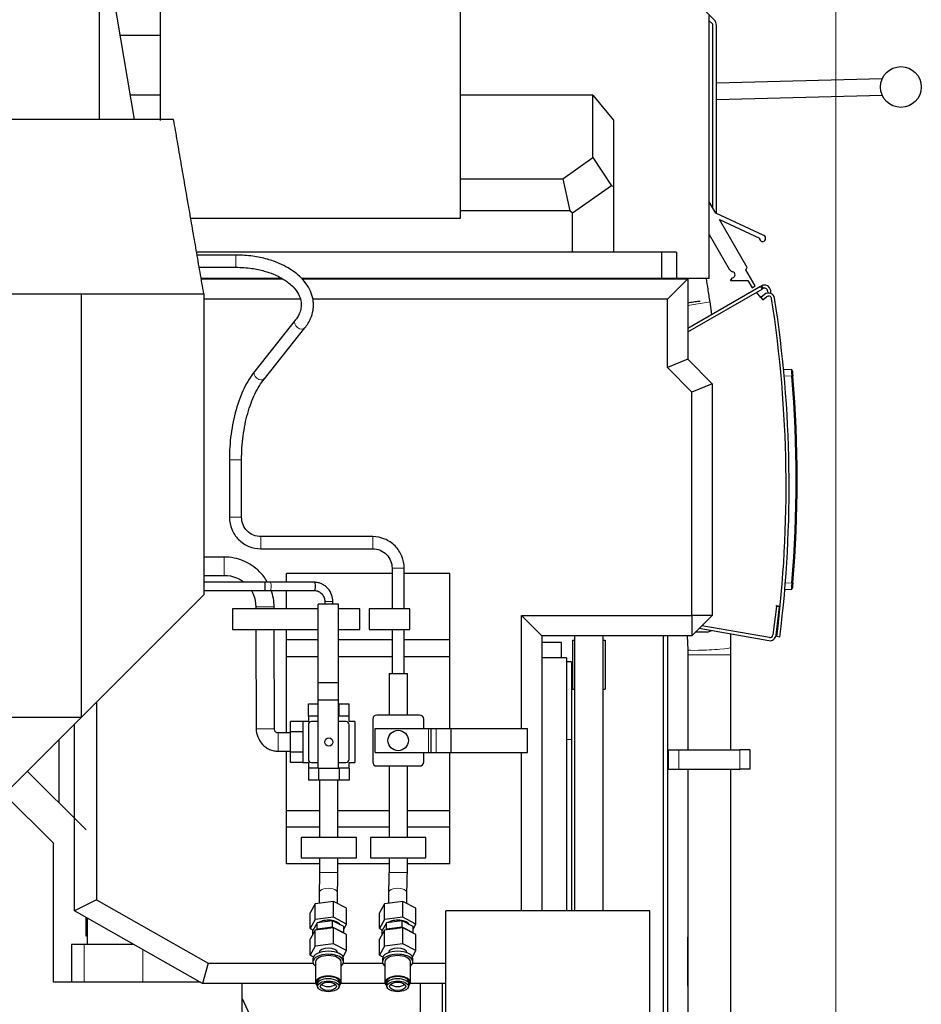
# Model space of a CAD drawing. Header units: inches. Extents: x 0 to 20790, y -12 to 14700.
# Tile 112 of 142: x 10673 to 11556, y 10813 to 11779. Entities that reach past the tile are written whole.
import ezdxf

# ---------------------------------------------------------------- set-up
doc = ezdxf.new("R2010")
doc.units = ezdxf.units.IN
doc.layers.add('1', color=7, linetype='Continuous', true_color=0xffffff)
doc.layers.add('254', color=7, linetype='Continuous', true_color=0xffffff)
doc.styles.add('latin_extended', font='simplex.shx')
doc.dimstyles.get("Standard").update_dxf_attribs({"dimtxt": 0.18, "dimasz": 0.18, "dimexe": 0.18, "dimexo": 0.0625, "dimgap": 0.09, "dimtad": 0, "dimtih": 1, "dimtoh": 1, "dimdec": 4, "dimzin": 0, "dimdsep": 46, "dimtxsty": 'Standard', "dimcen": 0.09, "dimadec": 0, "dimazin": 0, "dimtfac": 1, "dimtdec": 4, "dimtofl": 0, "dimtmove": 0, "dimatfit": 3, "dimfxl": 1, "dimtolj": 1, "dimtzin": 0, "dimarcsym": 0})

# ---------------------------------------------------------------- blocks, each defined once
blk = doc.blocks.new('_U2')
at = {"layer": '254', "color": 3, "linetype": 'Continuous', "lineweight": 13, "transparency": 16777216}
for p, q in [((9083.54, 11180.56), (9083.54, 13088.87)), ((11472.59, 10326.95), (11472.59, 13088.87)), ((9206.04, 13053.87), (11350.09, 13053.87))]:
    blk.add_line(p, q, dxfattribs=at)
at = {"layer": '254', "color": 3, "transparency": 16777216}
for points in [[(9206.04, 13074.29), (9206.04, 13033.46), (9083.54, 13053.87)], [(11350.09, 13033.46), (11350.09, 13074.29), (11472.59, 13053.87)]]:
    blk.add_solid(points, dxfattribs=at)
at = {"layer": 'Defpoints', "color": 0, "transparency": 16777216}
for p in [(11472.59, 13053.87), (9083.54, 11145.56), (11472.59, 10291.95)]:
    blk.add_point(p, dxfattribs=at)
at = {"layer": '254', "color": 2, "lineweight": 13, "transparency": 16777216, "insert": (10065.15, 13237.62), "char_height": 122.5, "attachment_point": 1, "style": 'latin_extended'}
blk.add_mtext('\\A1;2389', dxfattribs=at)
blk = doc.blocks.new('_U4')
at = {"layer": '254', "color": 3, "linetype": 'Continuous', "lineweight": 13, "transparency": 16777216}
for p, q in [((10925.54, 12657.56), (8698.54, 12657.56)), ((8733.54, 9160.06), (8733.54, 12535.06)), ((10688.54, 9037.56), (8698.54, 9037.56))]:
    blk.add_line(p, q, dxfattribs=at)
at = {"layer": '254', "color": 3, "transparency": 16777216}
for points in [[(8753.96, 12535.06), (8713.12, 12535.06), (8733.54, 12657.56)], [(8713.12, 9160.06), (8753.96, 9160.06), (8733.54, 9037.56)]]:
    blk.add_solid(points, dxfattribs=at)
at = {"layer": 'Defpoints', "color": 0, "transparency": 16777216}
for p in [(8733.54, 12657.56), (10960.54, 12657.56), (10723.54, 9037.56)]:
    blk.add_point(p, dxfattribs=at)
at = {"layer": '254', "color": 2, "lineweight": 13, "transparency": 16777216, "insert": (8549.79, 10631.73), "char_height": 122.5, "attachment_point": 1, "rotation": 90, "style": 'latin_extended'}
blk.add_mtext('\\A1;3620', dxfattribs=at)

msp = doc.modelspace()

# ---------------------------------------------------------------- linework, layer by layer
at = {"layer": '1', "color": 2, "linetype": 'Continuous', "lineweight": 25}
for p, q in [((10810.539, 11680.162), (10810.539, 12442.914)), ((11104.539, 11584.561), (11104.539, 12442.914)), ((10750.454, 12132.085), (10750.454, 11681.07)), ((10785.035, 11681.064), (10750.535, 11886.061)), ((11353.196, 11779.091), (11325.183, 11807.105)), ((11348.539, 11525.143), (11348.539, 11783.143)), ((11348.539, 11778.091), (11351.539, 11775.091)), ((11351.539, 11775.091), (11351.539, 11595.146)), ((11355.539, 11588.906), (11355.539, 11773.434)), ((10771.068, 11764.061), (10810.539, 11764.061)), ((11517.923, 11720.925), (11355.539, 11716.956)), ((10810.546, 11705.062), (10780.997, 11705.062)), ((11234.49, 11705.062), (11104.534, 11705.062)), ((11234.49, 11705.062), (11254.49, 11680.557)), ((11234.49, 11644), (11234.49, 11705.062)), ((11355.542, 11700.951), (11518.046, 11704.923)), ((11254.49, 11680.557), (11254.49, 11615.377)), ((11204.997, 11623.12), (11234.49, 11644)), ((11234.49, 11644), (11252.744, 11616.28)), ((11104.533, 11623.12), (11204.997, 11623.12)), ((11204.997, 11623.12), (11211.759, 11591.563)), ((11252.744, 11616.28), (11214.49, 11589.197)), ((11254.49, 11615.377), (11252.744, 11616.28)), ((11254.49, 11615.377), (11254.49, 11551.143)), ((11354.99, 11589.159), (11348.539, 11600.346)), ((11211.759, 11591.563), (11104.538, 11591.563)), ((11214.49, 11589.197), (11211.759, 11591.563)), ((10840.141, 11584.561), (11104.539, 11584.561)), ((11214.49, 11551.143), (11214.49, 11589.197)), ((11401.955, 11567.296), (11354.99, 11589.159)), ((11358.468, 11583.128), (11397.702, 11564.863)), ((11385.622, 11536.033), (11358.468, 11583.128)), ((11348.539, 11568.315), (11368.129, 11534.341)), ((11301.539, 11551.143), (10845.932, 11551.143)), ((11316.383, 11551.143), (11301.539, 11551.143)), ((11301.539, 11551.143), (11301.539, 11525.143)), ((11316.383, 11551.143), (11316.383, 11525.143)), ((10884.453, 11548.242), (10846.429, 11548.242)), ((10848.507, 11536.242), (10884.453, 11536.242)), ((11370.748, 11532.141), (11371.7, 11531.794)), ((11384.313, 11533.769), (11385.622, 11536.033)), ((11393.453, 11517.918), (11384.313, 11533.769)), ((10929.841, 11525.143), (10850.436, 11525.143)), ((10850.443, 11525.062), (10929.977, 11525.062)), ((11301.539, 11525.143), (10948.865, 11525.143)), ((10948.943, 11525.062), (11327.377, 11525.062)), ((11294.539, 11525.062), (11294.539, 11525.142)), ((11316.383, 11525.143), (11301.539, 11525.143)), ((11327.377, 11525.062), (11307.377, 11505.062)), ((11309.539, 11525.059), (11309.539, 11525.141)), ((11314.539, 11525.143), (11314.539, 11525.063)), ((11348.539, 11525.143), (11316.383, 11525.143)), ((11327.377, 11525.062), (11327.377, 11446.062)), ((11370.677, 11525.433), (11369.481, 11524.051)), ((11369.86, 11523.224), (11386.335, 11523.256)), ((11371.807, 11526.01), (11371.056, 11525.704)), ((11386.335, 11523.256), (11390.421, 11516.169)), ((11398.84, 11517.524), (11327.378, 11476.265)), ((11327.378, 11472.801), (11400.34, 11514.926)), ((11390.421, 11516.169), (11393.453, 11517.918)), ((11398.84, 11517.524), (11399.706, 11518.024)), ((11399.706, 11518.024), (11401.206, 11515.426)), ((11401.206, 11515.426), (11400.34, 11514.926)), ((11405.69, 11513.141), (11405.917, 11510.976)), ((11408.981, 11510.527), (11408.673, 11513.455)), ((10674.028, 11510.061), (10733.039, 11510.061)), ((10733.039, 11095.061), (10733.039, 11510.061)), ((10733.039, 11510.061), (10853.039, 11510.061)), ((10853.039, 11510.061), (10853.039, 11215.061)), ((10947.595, 11505.062), (10853.044, 11505.062)), ((11307.377, 11505.062), (10959.899, 11505.062)), ((11307.377, 11437.778), (11307.377, 11505.062)), ((11399.183, 11506.569), (11394.79, 11511.721)), ((11402.716, 11509.582), (11399.183, 11506.569)), ((11399.183, 11506.569), (11401.129, 11504.286)), ((11401.129, 11504.286), (11404.663, 11507.299)), ((11351.074, 11489.945), (11349.215, 11502.207)), ((10942.659, 11484.247), (10902.974, 11434.444)), ((10912.358, 11426.965), (10952.044, 11476.769)), ((11327.377, 11446.062), (11307.377, 11437.778)), ((11327.377, 11446.062), (11351.377, 11422.062)), ((11331.377, 11413.778), (11307.377, 11437.778)), ((11421.285, 11436.212), (11428.902, 11435.813)), ((11351.377, 11422.062), (11331.377, 11413.778)), ((11351.377, 11422.062), (11351.377, 11194.793)), ((11331.377, 11194.793), (11331.377, 11413.778)), ((10878.045, 11347.237), (10878.045, 11291.061)), ((10890.045, 11291.061), (10890.045, 11347.237)), ((11018.545, 11272.061), (10909.045, 11272.061)), ((10872.989, 11252.061), (10853.036, 11252.061)), ((10909.045, 11260.061), (11018.545, 11260.061)), ((10853.036, 11234.061), (10872.989, 11234.061)), ((11037.545, 11235.786), (10934.045, 11235.786)), ((10934.045, 11227.262), (10934.045, 11235.786)), ((11037.545, 11241.061), (11037.545, 11201.061)), ((11049.545, 11201.061), (11049.545, 11241.061)), ((11094.045, 11235.786), (11049.545, 11235.786)), ((11094.045, 11170.786), (11094.045, 11235.786)), ((10913.134, 11227.262), (10853.037, 11227.262)), ((10913.134, 11219.262), (10913.134, 11227.262)), ((10961.3, 11227.262), (10917.834, 11227.262)), ((10733.039, 11095.061), (10853.039, 11215.061)), ((10853.037, 11219.262), (10913.134, 11219.262)), ((10917.803, 11219.263), (10917.834, 11219.262)), ((10917.834, 11219.262), (10961.3, 11219.262)), ((10934.045, 11201.061), (10934.045, 11219.262)), ((11428.902, 11220.211), (11422.484, 11219.875)), ((10921.994, 11201.061), (10921.989, 11203.081)), ((10965.034, 11128.595), (10965.034, 11205.7)), ((10985.034, 11205.7), (10965.034, 11205.7)), ((10985.034, 11128.595), (10985.034, 11205.7)), ((11414.357, 11203.406), (11410.944, 11175.614)), ((11414.357, 11203.406), (11414.395, 11203.716)), ((11414.395, 11203.716), (11414.478, 11204.398)), ((11414.478, 11204.398), (11418.015, 11203.964)), ((11417.456, 11204.033), (11417.334, 11203.04)), ((10965.033, 11201.061), (10881.039, 11201.061)), ((10881.039, 11201.061), (10881.039, 11181.061)), ((10903.989, 11203.041), (10903.994, 11201.06)), ((11006.039, 11201.061), (10985.033, 11201.061)), ((11006.039, 11181.061), (11006.039, 11201.061)), ((11055.045, 11201.061), (11015.045, 11201.061)), ((11015.045, 11201.061), (11015.045, 11181.061)), ((11055.045, 11181.061), (11055.045, 11201.061)), ((11164.388, 11194.793), (11331.377, 11194.793)), ((11164.388, 11194.793), (11184.388, 11174.793)), ((11164.388, 11083.968), (11164.388, 11194.793)), ((11351.377, 11194.793), (11331.377, 11174.793)), ((11331.377, 11194.793), (11331.377, 11174.793)), ((11351.377, 11194.793), (11331.377, 11194.793)), ((11413.922, 11175.249), (11417.334, 11203.04)), ((11407.446, 11173.025), (11341.278, 11184.693)), ((10881.039, 11181.061), (10965.033, 11181.061)), ((10904.039, 11181.06), (10904.258, 11083.541)), ((10922.258, 11083.582), (10922.039, 11181.06)), ((10934.045, 11170.786), (10934.045, 11181.061)), ((10985.033, 11181.061), (11006.039, 11181.061)), ((11015.045, 11181.061), (11055.045, 11181.061)), ((11037.545, 11181.061), (11037.545, 11137.863)), ((11049.545, 11137.863), (11049.545, 11181.061)), ((11331.377, 11174.793), (11184.388, 11174.793)), ((11184.388, 11174.793), (11184.388, 10905.094)), ((11303.539, 10803.065), (11303.539, 11174.791)), ((11307.539, 11174.786), (11307.539, 10805.56)), ((11326.684, 11174.795), (11327.411, 11160.966)), ((11346.327, 11178.211), (11334.795, 11178.211)), ((11338.688, 11182.103), (11406.925, 11170.071)), ((11346.327, 11178.211), (11351.037, 11179.926)), ((11369.54, 11063.061), (11369.54, 11176.659)), ((10934.045, 11154.004), (10934.045, 11170.786)), ((10965.035, 11170.786), (10934.045, 11170.786)), ((11037.545, 11170.786), (10985.035, 11170.786)), ((11094.045, 11170.786), (11049.545, 11170.786)), ((11094.045, 11154.004), (11094.045, 11170.786)), ((11203.539, 11168.061), (11184.388, 11168.061)), ((11203.539, 11153.059), (11203.539, 11168.061)), ((11214.409, 11170.561), (11216.409, 11170.561)), ((11214.409, 11170.561), (11214.409, 11122.561)), ((11244.409, 11170.561), (11246.409, 11170.561)), ((11246.409, 11170.561), (11246.409, 11122.561)), ((11417.658, 11173.566), (11414.68, 11173.935)), ((11327.538, 11156.135), (11327.538, 11063.062)), ((11327.54, 11157.021), (11327.539, 11157.021)), ((10934.045, 11079.561), (10934.045, 11154.004)), ((10965.035, 11154.004), (10934.045, 11154.004)), ((11037.545, 11154.004), (10985.035, 11154.004)), ((11094.045, 11154.004), (11049.545, 11154.004)), ((11094.045, 11083.966), (11094.045, 11154.004)), ((11208.539, 11153.061), (11184.388, 11153.061)), ((11208.539, 11153.061), (11208.539, 10905.091)), ((11213.539, 11149.161), (11208.539, 11149.161)), ((11213.539, 11149.161), (11213.539, 11073.061)), ((11034.539, 11137.863), (11034.539, 11097.059)), ((11034.539, 11137.863), (11052.539, 11137.863)), ((11052.539, 11097.059), (11052.539, 11137.863)), ((10965.034, 11111.7), (10965.034, 11128.595)), ((10985.034, 11128.595), (10965.034, 11128.595)), ((10985.034, 11111.7), (10985.034, 11128.595)), ((11214.409, 11122.561), (11216.409, 11122.561)), ((11244.409, 11122.561), (11246.409, 11122.561)), ((10747.661, 11109.684), (10747.661, 10915.918)), ((10955.542, 11108.061), (10965.034, 11108.061)), ((10955.542, 11096.061), (10955.542, 11108.061)), ((10965.034, 11044.561), (10965.034, 11111.7)), ((10985.034, 11111.7), (10965.034, 11111.7)), ((10985.034, 11044.561), (10985.034, 11111.7)), ((10985.034, 11108.061), (10985.538, 11108.061)), ((10985.538, 11108.061), (10995.537, 11108.061)), ((10985.538, 11096.061), (10985.538, 11108.061)), ((10995.537, 11096.061), (10995.537, 11108.061)), ((11064.552, 11097.061), (11022.552, 11097.061)), ((9367.039, 11095.061), (10733.039, 11095.061)), ((10613.039, 10975.061), (10733.039, 11095.061)), ((10726.266, 10905.119), (10726.266, 11088.292)), ((10938.039, 11080.56), (10938.039, 11090.559)), ((10950.039, 11090.559), (10938.039, 11090.559)), ((10955.539, 11090.561), (10950.039, 11090.561)), ((10950.039, 11090.561), (10950.039, 11050.561)), ((10955.539, 11096.061), (10955.539, 11090.561)), ((10965.034, 11096.061), (10955.539, 11096.061)), ((10955.545, 11087.561), (10955.545, 11053.561)), ((10965.035, 11090.561), (10958.545, 11090.561)), ((10995.539, 11096.061), (10985.033, 11096.061)), ((10992.545, 11090.561), (10985.034, 11090.561)), ((10995.539, 11090.561), (10995.539, 11096.061)), ((11001.039, 11090.561), (10995.539, 11090.561)), ((10995.545, 11053.561), (10995.545, 11087.561)), ((11001.039, 11090.561), (11001.039, 11050.561)), ((11018.552, 11093.061), (11018.552, 11051.061)), ((11068.552, 11083.968), (11068.552, 11093.061)), ((10938.039, 11079.561), (10925.745, 11079.561)), ((10938.039, 11060.562), (10938.039, 11080.56)), ((10950.039, 11080.56), (10938.039, 11080.56)), ((11020.848, 11083.968), (11073.348, 11083.968)), ((11020.848, 11060.185), (11020.848, 11083.968)), ((11073.348, 11083.968), (11075.848, 11083.968)), ((11075.848, 11083.968), (11080.848, 11083.968)), ((11075.848, 11060.185), (11075.848, 11083.968)), ((11080.848, 11083.968), (11095.317, 11083.968)), ((11095.317, 11083.968), (11170.318, 11083.968)), ((11095.317, 11060.185), (11095.317, 11083.968)), ((11170.318, 11060.185), (11170.318, 11083.968)), ((10710.879, 11072.905), (10710.879, 11011.103)), ((11213.539, 11073.061), (11213.539, 10905.091)), ((10925.745, 11061.561), (10938.039, 11061.561)), ((10934.045, 11003.004), (10934.045, 11061.561)), ((10938.039, 11050.564), (10938.039, 11060.562)), ((10950.039, 11060.562), (10938.039, 11060.562)), ((11020.848, 11060.185), (11073.348, 11060.185)), ((11068.552, 11051.061), (11068.552, 11060.185)), ((11073.348, 11060.185), (11075.848, 11060.185)), ((11075.848, 11060.185), (11080.848, 11060.185)), ((11080.848, 11060.185), (11095.317, 11060.185)), ((11094.045, 11003.004), (11094.045, 11060.186)), ((11095.317, 11060.185), (11170.318, 11060.185)), ((11164.388, 10905.092), (11164.388, 11060.183)), ((11308.538, 11063.062), (11318.538, 11063.062)), ((11308.538, 11044.062), (11308.538, 11063.062)), ((11318.538, 11063.062), (11378.538, 11063.062)), ((11388.538, 11063.062), (11378.538, 11063.062)), ((11388.538, 11044.062), (11388.538, 11063.062)), ((10950.039, 11050.564), (10938.039, 11050.564)), ((10950.039, 11050.561), (10955.539, 11050.561)), ((10955.539, 11050.561), (10955.539, 11045.061)), ((10958.545, 11050.561), (10965.035, 11050.561)), ((10985.034, 11050.561), (10992.545, 11050.561)), ((10995.539, 11050.561), (11001.039, 11050.561)), ((10995.539, 11045.061), (10995.539, 11050.561)), ((10737.539, 10984.561), (10679.907, 11041.929)), ((10965.034, 11045.061), (10955.539, 11045.061)), ((10955.542, 11045.061), (10955.542, 11033.061)), ((10985.034, 11044.561), (10965.034, 11044.561)), ((10965.54, 11044.561), (10965.54, 11033.061)), ((10995.539, 11045.061), (10985.033, 11045.061)), ((10985.538, 11045.061), (10985.538, 11033.061)), ((10995.537, 11045.061), (10995.537, 11033.061)), ((11022.552, 11047.061), (11064.552, 11047.061)), ((11034.539, 11047.063), (11034.539, 10977.061)), ((11052.539, 10977.061), (11052.539, 11047.063)), ((11308.538, 11044.062), (11318.538, 11044.062)), ((11318.538, 11044.062), (11378.538, 11044.062)), ((11327.54, 11044.06), (11327.54, 10709.884)), ((11369.54, 10709.884), (11369.54, 11044.06)), ((11388.538, 11044.062), (11378.538, 11044.062)), ((10965.54, 11033.061), (10955.542, 11033.061)), ((10985.538, 11033.061), (10965.54, 11033.061)), ((10966.539, 11033.063), (10966.539, 10977.061)), ((10984.539, 10977.061), (10984.539, 11033.063)), ((10995.537, 11033.061), (10985.538, 11033.061)), ((10705.539, 10971.263), (10657.281, 11019.3)), ((10934.045, 10987.061), (10934.045, 11003.004)), ((10966.54, 11003.004), (10934.045, 11003.004)), ((11034.537, 11003.004), (10984.54, 11003.004)), ((11094.045, 11003.004), (11052.537, 11003.004)), ((11094.045, 10987.061), (11094.045, 11003.004)), ((10934.045, 10951.061), (10934.045, 10987.061)), ((10966.54, 10987.061), (10934.045, 10987.061)), ((11034.537, 10987.061), (10984.54, 10987.061)), ((11094.045, 10987.061), (11052.537, 10987.061)), ((11094.045, 10951.061), (11094.045, 10987.061)), ((10705.539, 10835.061), (10705.539, 10971.263)), ((11002.539, 10977.061), (10948.539, 10977.061)), ((10948.539, 10977.061), (10948.539, 10957.061)), ((11002.539, 10957.061), (11002.539, 10977.061)), ((11016.539, 10977.061), (11016.539, 10957.061)), ((11070.539, 10977.061), (11016.539, 10977.061)), ((11070.539, 10957.061), (11070.539, 10977.061)), ((10948.539, 10957.061), (11002.539, 10957.061)), ((10966.539, 10957.061), (10966.539, 10942.7)), ((10984.539, 10942.7), (10984.539, 10957.061)), ((11016.539, 10957.061), (11070.539, 10957.061)), ((11034.539, 10957.061), (11034.539, 10942.7)), ((11052.539, 10942.7), (11052.539, 10957.061)), ((10966.54, 10951.061), (10934.045, 10951.061)), ((11034.537, 10951.061), (10984.54, 10951.061)), ((11094.045, 10951.061), (11052.537, 10951.061)), ((10747.661, 10915.918), (10726.266, 10905.119)), ((10747.661, 10915.918), (10857.157, 10853.793)), ((10980.099, 10914.263), (10962.18, 10912.014)), ((10966.034, 10922.7), (10966.034, 10912.498)), ((10992.954, 10907.628), (10980.099, 10914.263)), ((10980.099, 10898.675), (10980.099, 10914.263)), ((10984.034, 10912.232), (10984.034, 10922.7)), ((11048.099, 10914.263), (11030.18, 10912.014)), ((11034.034, 10922.7), (11034.034, 10912.498)), ((11060.954, 10907.628), (11048.099, 10914.263)), ((11048.099, 10898.675), (11048.099, 10914.263)), ((11052.034, 10912.232), (11052.034, 10922.7)), ((10726.263, 10905.064), (10726.266, 10905.119)), ((10851.879, 10833.793), (10726.263, 10905.064)), ((10962.18, 10912.014), (10957.115, 10903.131)), ((10962.18, 10896.426), (10962.18, 10912.014)), ((10992.954, 10892.04), (10992.954, 10907.628)), ((11030.18, 10912.014), (11025.115, 10903.131)), ((11030.18, 10896.426), (11030.18, 10912.014)), ((11060.954, 10892.04), (11060.954, 10907.628)), ((11090.368, 10755.09), (11090.368, 10905.09)), ((11290.368, 10905.09), (11090.368, 10905.09)), ((11290.368, 10755.09), (11290.368, 10905.09)), ((10737.539, 10880.061), (10737.539, 10898.667)), ((10738.539, 10898.1), (10738.539, 10872.061)), ((10957.115, 10887.542), (10957.115, 10903.131)), ((10962.18, 10896.426), (10957.115, 10887.542)), ((10980.099, 10898.675), (10962.18, 10896.426)), ((10979.308, 10895.122), (10964.188, 10893.224)), ((10990.154, 10889.523), (10979.308, 10895.122)), ((10979.308, 10889.059), (10979.308, 10895.122)), ((10992.954, 10892.04), (10980.099, 10898.675)), ((11025.115, 10887.542), (11025.115, 10903.131)), ((11030.18, 10896.426), (11025.115, 10887.542)), ((11048.099, 10898.675), (11030.18, 10896.426)), ((11047.308, 10895.122), (11032.188, 10893.224)), ((11058.154, 10889.523), (11047.308, 10895.122)), ((11047.308, 10889.059), (11047.308, 10895.122)), ((11060.954, 10892.04), (11048.099, 10898.675)), ((10957.115, 10887.542), (10960.077, 10886.013)), ((10962.18, 10886.034), (10957.115, 10877.15)), ((10964.188, 10893.224), (10959.915, 10885.729)), ((10959.915, 10882.061), (10959.915, 10885.729)), ((10980.099, 10888.282), (10962.18, 10886.034)), ((10962.18, 10870.445), (10962.18, 10886.034)), ((10964.188, 10887.162), (10963.65, 10886.218)), ((10964.188, 10887.162), (10964.188, 10893.224)), ((10979.308, 10889.059), (10964.188, 10887.162)), ((10990.154, 10883.461), (10979.308, 10889.059)), ((10992.954, 10881.648), (10980.099, 10888.282)), ((10980.099, 10872.694), (10980.099, 10888.282)), ((10990.154, 10887.129), (10992.954, 10892.04)), ((10990.154, 10883.461), (10990.154, 10889.523)), ((11025.115, 10887.542), (11028.077, 10886.013)), ((11030.18, 10886.034), (11025.115, 10877.15)), ((11032.188, 10893.224), (11027.915, 10885.729)), ((11027.915, 10882.061), (11027.915, 10885.729)), ((11048.099, 10888.282), (11030.18, 10886.034)), ((11030.18, 10870.445), (11030.18, 10886.034)), ((11032.188, 10887.162), (11031.65, 10886.218)), ((11032.188, 10887.162), (11032.188, 10893.224)), ((11047.308, 10889.059), (11032.188, 10887.162)), ((11058.154, 10883.461), (11047.308, 10889.059)), ((11060.954, 10881.648), (11048.099, 10888.282)), ((11048.099, 10872.694), (11048.099, 10888.282)), ((11058.154, 10887.129), (11060.954, 10892.04)), ((11058.154, 10883.461), (11058.154, 10889.523)), ((10738.541, 10880.061), (10737.539, 10880.061)), ((10957.115, 10861.561), (10957.115, 10877.15)), ((10989.991, 10883.176), (10990.154, 10883.461)), ((10992.954, 10866.059), (10992.954, 10881.648)), ((11025.115, 10861.561), (11025.115, 10877.15)), ((11057.991, 10883.176), (11058.154, 10883.461)), ((11060.954, 10866.059), (11060.954, 10881.648)), ((11327.539, 10831.021), (11327.539, 10879.021)), ((11327.54, 10879.021), (11327.539, 10879.021)), ((10723.171, 10872.061), (10723.171, 10835.061)), ((10735.685, 10872.061), (10723.171, 10872.061)), ((10784.43, 10872.061), (10735.685, 10872.061)), ((10962.18, 10870.445), (10957.115, 10861.561)), ((10980.099, 10872.694), (10962.18, 10870.445)), ((10992.954, 10866.059), (10980.099, 10872.694)), ((10989.473, 10859.954), (10992.954, 10866.059)), ((11030.18, 10870.445), (11025.115, 10861.561)), ((11048.099, 10872.694), (11030.18, 10870.445)), ((11060.954, 10866.059), (11048.099, 10872.694)), ((11057.473, 10859.954), (11060.954, 10866.059)), ((10957.115, 10861.561), (10960.516, 10859.806)), ((10960.034, 10857.921), (10960.034, 10854.89)), ((10990.034, 10854.89), (10990.034, 10857.921)), ((11025.115, 10861.561), (11028.516, 10859.806)), ((11028.034, 10857.921), (11028.034, 10854.89)), ((11058.034, 10854.89), (11058.034, 10857.921)), ((10857.157, 10853.793), (10851.879, 10833.793)), ((10857.157, 10853.793), (10960.199, 10853.793)), ((10962.534, 10854.89), (10962.534, 10834.798)), ((10987.534, 10834.798), (10987.534, 10854.89)), ((10989.876, 10853.793), (11028.193, 10853.793)), ((11030.534, 10854.89), (11030.534, 10834.798)), ((11055.534, 10834.798), (11055.534, 10854.89)), ((11057.87, 10853.793), (11090.364, 10853.793)), ((10849.643, 10835.061), (10705.539, 10835.061)), ((10962.698, 10833.793), (10851.879, 10833.793)), ((10890.539, 10778.561), (10890.539, 10833.793)), ((10963.734, 10834.798), (10963.734, 10832.633)), ((10964.04, 10831.329), (10964.818, 10829.689)), ((10985.25, 10829.689), (10986.029, 10831.329)), ((10986.334, 10832.633), (10986.334, 10834.798)), ((11030.696, 10833.793), (10987.376, 10833.793)), ((11031.734, 10834.798), (11031.734, 10832.633)), ((11032.04, 10831.329), (11032.818, 10829.689)), ((11053.25, 10829.689), (11054.029, 10831.329)), ((11054.334, 10832.633), (11054.334, 10834.798)), ((11090.366, 10833.793), (11055.369, 10833.793)), ((11327.539, 10831.021), (11327.54, 10831.021)), ((10900.539, 10798.061), (10890.539, 10819.36))]:
    msp.add_line(p, q, dxfattribs=at)
at = {"layer": '1', "color": 110, "linetype": 'Continuous', "lineweight": 13}
for p, q in [((10884.453, 11548.242), (10884.453, 11536.242)), ((11400.34, 11514.926), (11398.84, 11517.524)), ((11349.215, 11502.207), (11327.376, 11498.896)), ((10952.044, 11476.769), (10952.051, 11476.778)), ((11429.383, 11429.296), (11421.892, 11429.689)), ((10890.045, 11347.237), (10878.045, 11347.237)), ((10890.045, 11291.061), (10878.045, 11291.061)), ((10909.045, 11272.061), (10909.045, 11260.061)), ((11018.545, 11272.061), (11018.545, 11260.061)), ((10872.989, 11252.061), (10872.989, 11234.061)), ((11049.545, 11241.061), (11037.545, 11241.061)), ((11423.018, 11226.394), (11429.383, 11226.727)), ((11417.334, 11203.04), (11414.357, 11203.406)), ((11348.538, 11156.135), (11327.538, 11156.135)), ((11369.538, 11156.135), (11348.538, 11156.135)), ((10925.745, 11079.561), (10925.745, 11061.561)), ((11073.348, 11060.185), (11073.348, 11083.968)), ((11080.848, 11060.185), (11080.848, 11083.968)), ((11213.539, 11073.061), (11208.539, 11073.061)), ((11318.538, 11044.062), (11318.538, 11063.062)), ((11378.538, 11044.062), (11378.538, 11063.062)), ((10966.539, 10942.7), (10984.539, 10942.7)), ((11034.539, 10942.7), (11052.539, 10942.7)), ((10735.685, 10872.061), (10735.685, 10835.061)), ((10793.11, 10867.137), (10793.11, 10835.061))]:
    msp.add_line(p, q, dxfattribs=at)
at = {"layer": '1', "color": 2, "linetype": 'Continuous', "lineweight": 25}
for centre, radius in [((11536.315, 11713.061), 20), ((11043.552, 11072.061), 10), ((10975.545, 11070.561), 4)]:
    msp.add_circle(centre, radius, dxfattribs=at)
for centre, radius, start, end in [((11347.539, 11773.434), 8, 0, 45), ((11400.689, 11564.576), 3, 174.505806, 65.037062), ((11372.46, 11536.839), 5, 209.967882, 249.967882), ((11370.638, 11528.881), 3.1, 292.156346, 69.967882), ((11369.859, 11523.724), 0.5, 139.114643, 270.109101), ((11371.433, 11524.778), 1, 112.156346, 139.114643), ((11402.706, 11512.827), 6, 6.00065, 120), ((11402.706, 11512.827), 3, 6.00065, 120), ((11406.609, 11505.016), 6, 8.823765, 130.45), ((11406.609, 11505.016), 3, 8.823765, 130.45), ((10223.776, 11321.401), 1200, 352.941167, 8.823765), ((10223.776, 11321.401), 1203, 352.941167, 8.823765), ((11428.85, 11434.814), 1, 5.110451, 87), ((10234.668, 11328.012), 1199, 355.154216, 4.845784), ((10234.616, 11328.012), 1200, 355.154216, 4.845784), ((11428.85, 11221.21), 1, 273, 354.889549), ((11407.967, 11175.98), 6, 260, 353), ((11407.967, 11175.98), 3, 260, 353), ((11022.552, 11093.061), 4, 90, 180), ((11064.552, 11093.061), 4, 0, 90), ((10958.545, 11087.561), 3, 90, 180), ((10992.545, 11087.561), 3, 0, 90), ((10958.545, 11053.561), 3, 180, 270), ((10992.545, 11053.561), 3, 270, 0), ((11022.552, 11051.061), 4, 180, 270), ((11064.552, 11051.061), 4, 270, 0)]:
    msp.add_arc(centre, radius, start, end, dxfattribs=at)
at = {"layer": '1', "color": 110, "linetype": 'Continuous', "lineweight": 13}
for centre, major_axis, ratio, start_param, end_param in [((10947.352, 11480.508), (4.692, -3.739), 0.7099838, 3.1521222, 6.2831853), ((10907.666, 11430.705), (4.692, -3.739), 0.7099838, 3.1416175, 6.283112), ((11429.33, 11429.296), (-0.996, -0.084), 0.0044271, 1.6229689, 3.1415927), ((10917.834, 11223.262), (0, -4), 0.313368, 1.5707963, 3.1469923), ((10917.834, 11223.262), (0, -4), 0.313368, 0, 1.5707963), ((11429.33, 11226.727), (0.996, -0.084), 0.0044271, 0, 1.5186238), ((10912.989, 11203.061), (9, 0.02), 0.0000031, 3.1415927, 6.2831853), ((10975.545, 11208.262), (-4, 0), 0.000005, 3.1415927, 6.2831853), ((11348.383, 11162.069), (-20.971, -1.103), 0.0524431, 0, 3.1415927), ((10913.258, 11083.561), (9, 0.02), 0.0000031, 3.1415927, 6.2831853), ((10975.034, 10922.7), (9, 0), 0.5, 0, 3.1415927), ((11043.034, 10922.7), (9, 0), 0.5, 0, 3.1415927)]:
    msp.add_ellipse(centre, major_axis=major_axis, ratio=ratio, start_param=start_param, end_param=end_param, dxfattribs=at)
at = {"layer": '1', "color": 2, "linetype": 'Continuous', "lineweight": 25}
for centre, major_axis, ratio, start_param, end_param in [((10961.3, 11223.262), (0, -4), 0.313368, 1.5707963, 3.1415927), ((10961.3, 11223.262), (0, -4), 0.313368, 0, 1.5707963), ((10975.034, 10889.791), (-12, 0), 0.5, 3.4034713, 5.642347), ((11043.034, 10889.791), (-12, 0), 0.5, 3.4034713, 5.642347), ((10975.034, 10881.564), (-12, 0), 0.5, 4.7754638, 5.1409684), ((11043.034, 10881.564), (-12, 0), 0.5, 4.7754638, 5.1409684), ((10975.034, 10857.921), (-15, 0), 0.5, 4.712389, 6.2831853), ((10975.034, 10863.81), (9, 0), 0.5, 0.0249364, 3.1166563), ((10975.034, 10857.921), (-15, 0), 0.5, 3.1415927, 4.712389), ((11043.034, 10857.921), (-15, 0), 0.5, 4.712389, 6.2831853), ((11043.034, 10863.81), (9, 0), 0.5, 0.0249364, 3.1166563), ((11043.034, 10857.921), (-15, 0), 0.5, 3.1415927, 4.712389), ((10975.034, 10854.89), (-15, 0), 0.5, 4.712389, 6.2831853), ((10975.034, 10854.89), (-12.5, 0), 0.5, 3.1415927, 6.2831853), ((10975.034, 10854.89), (-15, 0), 0.5, 2.555882, 4.712389), ((11043.034, 10854.89), (-15, 0), 0.5, 4.712389, 6.2831853), ((11043.034, 10854.89), (-12.5, 0), 0.5, 3.1415927, 6.2831853), ((11043.034, 10854.89), (-15, 0), 0.5, 2.555882, 4.712389), ((10975.034, 10854.89), (-15, 0), 0.5, 0, 0.5857107), ((11043.034, 10854.89), (-15, 0), 0.5, 0, 0.5857107), ((10975.034, 10834.798), (-12.5, 0), 0.5, 2.6893015, 6.2831853), ((10975.034, 10834.798), (-11.3, 0), 0.5, 3.1415927, 6.2831853), ((10975.034, 10832.633), (-11.3, 0), 0.5, 4.712389, 6.2831853), ((10975.034, 10832.633), (-11.3, 0), 0.5, 2.9085257, 4.712389), ((11043.034, 10834.798), (-12.5, 0), 0.5, 2.6893015, 6.2831853), ((11043.034, 10834.798), (-11.3, 0), 0.5, 3.1415927, 6.2831853), ((11043.034, 10832.633), (-11.3, 0), 0.5, 4.712389, 6.2831853), ((11043.034, 10832.633), (-11.3, 0), 0.5, 2.9085257, 4.712389), ((10975.034, 10834.798), (-12.5, 0), 0.5, 0, 0.4523893), ((10975.034, 10832.633), (-11.3, 0), 0.5, 0, 0.2330669), ((10975.034, 10834.798), (-8, 0), 0.5, 0.5088398, 2.632851), ((11043.034, 10834.798), (-12.5, 0), 0.5, 0, 0.4523893), ((11043.034, 10832.633), (-11.3, 0), 0.5, 0, 0.2330669), ((11043.034, 10834.798), (-8, 0), 0.5, 0.5088398, 2.632851)]:
    msp.add_ellipse(centre, major_axis=major_axis, ratio=ratio, start_param=start_param, end_param=end_param, dxfattribs=at)
for centre, major_axis in [((10975.034, 10830.901), (10.5, 0)), ((11043.034, 10830.901), (10.5, 0)), ((10975.034, 10830.901), (-8, 0)), ((11043.034, 10830.901), (-8, 0))]:
    msp.add_ellipse(centre, major_axis=major_axis, ratio=0.5, dxfattribs=at)
for points, knots in [([(10823.429, 11681.062), (10823.429, 11681.062), (10823.431, 11681.062), (10823.425, 11681.062), (10823.431, 11681.062), (10823.425, 11681.062), (10823.434, 11681.062), (10823.419, 11681.062), (10823.41, 11681.062), (10823.401, 11681.062), (10823.378, 11681.062), (10823.362, 11681.062), (10823.35, 11681.062), (10823.335, 11681.062), (10823.314, 11681.062), (10823.282, 11681.062), (10823.254, 11681.062), (10823.237, 11681.062), (10822.901, 11681.062), (10822.232, 11681.062), (10820.218, 11681.062), (10813.15, 11681.062), (10801.033, 11681.062), (10784.878, 11681.062), (10773.437, 11681.062), (10766.701, 11681.062), (10765.018, 11681.062), (10763.845, 11681.062), (10763.248, 11681.062), (10762.965, 11681.062), (10762.812, 11681.062), (10762.767, 11681.062), (10762.689, 11681.062), (10762.597, 11681.062), (10762.5, 11681.062), (10762.436, 11681.062), (10762.348, 11681.062), (10762.211, 11681.062), (10761.894, 11681.062), (10761.21, 11681.062), (10759.735, 11681.062), (10751.727, 11681.062), (10730.656, 11681.062), (10683.456, 11681.062), (10616.018, 11681.062), (10558.735, 11681.062), (10526.676, 11681.062), (10521.216, 11681.062), (10518.88, 11681.062), (10518.162, 11681.062), (10517.792, 11681.062), (10517.661, 11681.062), (10517.581, 11681.062), (10517.491, 11681.062), (10517.377, 11681.062), (10517.247, 11681.062), (10517.148, 11681.062), (10516.943, 11681.062), (10516.714, 11681.062), (10516.528, 11681.062), (10515.236, 11681.062), (10512.804, 11681.062), (10505.547, 11681.062), (10494.605, 11681.062), (10483.663, 11681.062), (10477.547, 11681.062), (10476.26, 11681.062), (10476.184, 11681.062), (10476.135, 11681.062), (10476.119, 11681.062), (10476.107, 11681.062), (10476.086, 11681.062), (10476.065, 11681.062), (10476.055, 11681.062), (10476.049, 11681.062), (10476.045, 11681.062), (10476.043, 11681.062), (10476.041, 11681.062), (10476.031, 11681.062), (10476.039, 11681.062), (10476.04, 11681.062), (10476.041, 11681.062), (10476.04, 11681.062), (10476.04, 11681.062), (10476.04, 11681.062), (10476.04, 11681.062)], [0, 0, 0, 0, 0.0045434, 0.006815, 0.0073829, 0.0076669, 0.0078089, 0.0078799, 0.0079509, 0.0080928, 0.0082348, 0.0083768, 0.0085188, 0.0086608, 0.0088027, 0.0089447, 0.0090867, 0.0091435, 0.0091719, 0.0136301, 0.0181734, 0.0363468, 0.1090405, 0.1817341, 0.2544278, 0.2635145, 0.2726012, 0.2771445, 0.2794162, 0.280552, 0.28112, 0.2812619, 0.2814039, 0.2816879, 0.2819718, 0.2821138, 0.2822558, 0.2825398, 0.2828237, 0.2839595, 0.2862312, 0.2907746, 0.3271214, 0.399815, 0.5452023, 0.6905896, 0.708763, 0.7178497, 0.7201214, 0.7212573, 0.7218252, 0.7219672, 0.7221091, 0.7223931, 0.722677, 0.722961, 0.7235289, 0.7246648, 0.7258006, 0.7269364, 0.7275044, 0.7451099, 0.7632833, 0.8359769, 0.9086706, 0.926844, 0.9274119, 0.9279088, 0.9279798, 0.9281218, 0.9282638, 0.9285477, 0.9286897, 0.9288317, 0.9289027, 0.9289737, 0.9290447, 0.9291156, 0.9291511, 0.9302515, 0.9313873, 0.9359307, 0.9450174, 0.9813642, 1, 1, 1, 1]), ([(10952.05, 11476.776), (10954.429, 11479.778), (10957.832, 11485.387), (10960.242, 11493.371), (10960.671, 11499.657), (10959.73, 11508.824), (10955.399, 11518.369), (10946.234, 11528.496), (10937.252, 11535.042), (10926.468, 11540.482), (10914.968, 11544.552), (10900.613, 11547.52), (10890.137, 11548.242), (10884.453, 11548.242)], [0, 0, 0, 0, 0.0974084, 0.1765794, 0.2363198, 0.2789595, 0.4388001, 0.5205704, 0.6312002, 0.7051354, 0.7912358, 0.8896966, 1, 1, 1, 1]), ([(10884.453, 11536.242), (10889.805, 11536.248), (10899.279, 11535.585), (10911.669, 11532.966), (10920.642, 11529.86), (10927.063, 11526.846), (10932.005, 11523.961), (10936.517, 11520.748), (10941.657, 11516.113), (10945.965, 11510.228), (10948.602, 11503.208), (10948.772, 11496.737), (10946.687, 11490.081), (10944.3, 11486.276), (10942.653, 11484.24)], [0, 0, 0, 0, 0.1191416, 0.2176978, 0.2961337, 0.3544045, 0.4033797, 0.4544238, 0.5189881, 0.6249874, 0.7137931, 0.8277767, 0.9061008, 1, 1, 1, 1]), ([(11349.215, 11502.207), (11348.569, 11506.465), (11347.398, 11514.189), (11346.252, 11521.747), (11345.737, 11525.146)], [0, 0, 0, 0, 0.5444024, 1, 1, 1, 1]), ([(10476.04, 11510.061), (10476.043, 11510.061), (10476.055, 11510.061), (10476.07, 11510.061), (10476.093, 11510.061), (10476.145, 11510.061), (10476.193, 11510.061), (10476.223, 11510.061), (10476.264, 11510.061), (10476.357, 11510.061), (10476.545, 11510.061), (10479.501, 11510.061), (10493.553, 11510.061), (10518.688, 11510.061), (10543.824, 11510.061), (10560.494, 11510.061), (10566.076, 11510.061), (10569.047, 11510.061), (10569.484, 11510.061), (10570.008, 11510.061), (10570.44, 11510.061), (10570.754, 11510.061), (10570.913, 11510.061), (10571.031, 11510.061), (10571.128, 11510.061), (10571.21, 11510.061), (10571.31, 11510.061), (10571.54, 11510.061), (10572.024, 11510.061), (10573.558, 11510.061), (10577.174, 11510.061), (10598.335, 11510.061), (10636.188, 11510.061), (10680.729, 11510.061), (10711.906, 11510.061), (10725.825, 11510.061), (10731.114, 11510.061), (10732.088, 11510.061), (10732.54, 11510.061), (10732.749, 11510.061), (10732.835, 11510.061), (10732.908, 11510.061), (10732.987, 11510.061), (10733.081, 11510.061), (10733.177, 11510.061), (10733.255, 11510.061), (10733.375, 11510.061), (10733.651, 11510.061), (10734.228, 11510.061), (10735.394, 11510.061), (10737.718, 11510.061), (10741.041, 11510.061), (10754.333, 11510.061), (10776.926, 11510.061), (10808.823, 11510.061), (10832.746, 11510.061), (10846.702, 11510.061), (10850.676, 11510.061), (10851.997, 11510.061), (10852.661, 11510.061), (10852.695, 11510.061), (10852.749, 11510.061), (10852.812, 11510.061), (10852.845, 11510.061), (10852.884, 11510.061), (10852.92, 11510.061), (10852.942, 11510.061), (10852.984, 11510.061), (10853.004, 11510.061), (10853.022, 11510.061), (10853.05, 11510.061), (10853.032, 11510.061), (10853.044, 11510.061), (10853.033, 11510.061), (10853.044, 11510.061), (10853.026, 11510.061), (10853.044, 11510.061), (10853.043, 11510.061), (10853.031, 11510.061), (10853.031, 11510.061), (10853.043, 11510.061), (10853.041, 11510.061), (10853.035, 11510.061), (10853.045, 11510.061), (10853.035, 11510.061), (10853.045, 11510.061), (10853.04, 11510.061), (10853.04, 11510.061)], [0, 0, 0, 0, 0.0000622, 0.0001247, 0.0002496, 0.0003745, 0.0006244, 0.0007493, 0.0008742, 0.0009367, 0.0013739, 0.0018735, 0.017863, 0.0818206, 0.1457783, 0.1617677, 0.1772574, 0.1777571, 0.1787564, 0.1797558, 0.1807551, 0.1812548, 0.1815046, 0.1817544, 0.1820043, 0.1821292, 0.1822541, 0.1827538, 0.1837531, 0.1857518, 0.1937465, 0.2097359, 0.3376512, 0.4655665, 0.5295242, 0.561503, 0.5655003, 0.567499, 0.5684983, 0.5687482, 0.568998, 0.5691229, 0.5692478, 0.5694977, 0.5697475, 0.5698724, 0.5699974, 0.570497, 0.5714964, 0.573495, 0.5774924, 0.5854871, 0.5934818, 0.6574395, 0.7213971, 0.7853548, 0.8013442, 0.8053415, 0.8092639, 0.8092889, 0.8093389, 0.8094638, 0.8095887, 0.8097136, 0.8098385, 0.8099635, 0.8100884, 0.8102133, 0.8103382, 0.8104007, 0.8104631, 0.810588, 0.8108379, 0.8113375, 0.8133362, 0.8173336, 0.8493124, 0.8812912, 0.91327, 0.9772277, 0.9852224, 0.9932171, 0.9972145, 0.9992131, 0.9997128, 0.9999626, 1, 1, 1, 1]), ([(11327.377, 11501.429), (11329.259, 11501.711), (11332.948, 11502.292), (11336.929, 11503.159), (11338.965, 11503.148), (11339.439, 11503.124)], [0, 0, 0, 0, 0.4437345, 0.8672383, 1, 1, 1, 1]), ([(11429.846, 11434.903), (11429.846, 11434.902), (11429.847, 11434.883), (11429.852, 11434.831), (11429.856, 11434.786), (11429.857, 11434.777), (11429.859, 11434.757), (11429.86, 11434.746), (11429.863, 11434.713), (11429.865, 11434.688), (11429.872, 11434.609), (11429.883, 11434.487), (11429.897, 11434.332), (11429.906, 11434.224), (11429.908, 11434.202), (11429.912, 11434.157), (11429.914, 11434.134), (11429.92, 11434.063), (11429.925, 11434.014), (11429.938, 11433.863), (11429.957, 11433.647), (11429.979, 11433.404), (11429.996, 11433.212), (11430.004, 11433.114), (11430.013, 11433.012), (11430.019, 11432.942), (11430.022, 11432.907), (11430.038, 11432.731), (11430.051, 11432.586), (11430.077, 11432.286), (11430.104, 11431.978), (11430.132, 11431.652), (11430.15, 11431.443), (11430.154, 11431.401), (11430.161, 11431.317), (11430.165, 11431.274), (11430.176, 11431.146), (11430.183, 11431.06), (11430.205, 11430.801), (11430.235, 11430.453), (11430.266, 11430.099), (11430.288, 11429.832), (11430.3, 11429.697), (11430.311, 11429.562), (11430.319, 11429.471), (11430.323, 11429.426), (11430.327, 11429.381)], [0, 0, 0, 0, 0.0587141, 0.1214665, 0.1214665, 0.1371546, 0.1371546, 0.1528427, 0.1528427, 0.1842189, 0.1842189, 0.2469713, 0.3097237, 0.3097237, 0.3254118, 0.3254118, 0.3410999, 0.3410999, 0.3724761, 0.3724761, 0.4352285, 0.4979809, 0.4979809, 0.5293571, 0.5450452, 0.5450452, 0.5607333, 0.5607333, 0.6234856, 0.6234856, 0.686238, 0.7489904, 0.7489904, 0.7646785, 0.7646785, 0.7803666, 0.7803666, 0.8117428, 0.8117428, 0.8744952, 0.9372476, 0.9372476, 0.9686238, 0.9843119, 0.9843119, 1, 1, 1, 1]), ([(10902.941, 11434.402), (10899.052, 11429.473), (10892.139, 11418.275), (10884.124, 11396.959), (10879.166, 11372.716), (10878.064, 11355.903), (10878.045, 11347.237)], [0, 0, 0, 0, 0.2509432, 0.50154, 0.7513353, 1, 1, 1, 1]), ([(10890.045, 11347.237), (10890.057, 11355.359), (10891.058, 11370.993), (10895.57, 11393.284), (10902.762, 11412.632), (10908.931, 11422.642), (10912.391, 11427.007)], [0, 0, 0, 0, 0.2514319, 0.5016532, 0.7510108, 1, 1, 1, 1]), ([(10878.045, 11291.061), (10878.123, 11286.831), (10879.678, 11279.017), (10886.556, 11268.572), (10897, 11261.694), (10904.814, 11260.14), (10909.045, 11260.061)], [0, 0, 0, 0, 0.2490766, 0.5, 0.7509233, 1, 1, 1, 1]), ([(10909.045, 11272.061), (10906.409, 11272.071), (10901.593, 11272.979), (10895.237, 11277.254), (10890.962, 11283.609), (10890.055, 11288.425), (10890.045, 11291.061)], [0, 0, 0, 0, 0.2514741, 0.5, 0.7485259, 1, 1, 1, 1]), ([(11049.545, 11241.061), (11049.466, 11245.292), (11047.912, 11253.106), (11041.034, 11263.55), (11030.589, 11270.428), (11022.775, 11271.983), (11018.545, 11272.061)], [0, 0, 0, 0, 0.2490766, 0.5, 0.7509233, 1, 1, 1, 1]), ([(10915.244, 11227.689), (10913.137, 11231.299), (10906.601, 11239.863), (10892.028, 11249.481), (10879.679, 11251.938), (10872.989, 11252.061)], [0, 0, 0, 0, 0.2462436, 0.6243961, 1, 1, 1, 1]), ([(11018.545, 11260.061), (11021.181, 11260.051), (11025.997, 11259.144), (11032.352, 11254.869), (11036.627, 11248.513), (11037.535, 11243.697), (11037.545, 11241.061)], [0, 0, 0, 0, 0.2514741, 0.5, 0.7485259, 1, 1, 1, 1]), ([(10872.989, 11234.061), (10877.284, 11234.041), (10883.847, 11232.799), (10889.76, 11229.339), (10891.913, 11227.673)], [0, 0, 0, 0, 0.6011948, 1, 1, 1, 1]), ([(10979.544, 11208.262), (10979.505, 11210.675), (10978.684, 11215.27), (10975.539, 11220.546), (10971.924, 11223.83), (10968.679, 11225.757), (10965.066, 11226.965), (10962.564, 11227.249), (10961.29, 11227.262)], [0, 0, 0, 0, 0.2331123, 0.4785952, 0.60527, 0.7351645, 0.8684396, 1, 1, 1, 1]), ([(11430.327, 11226.643), (11430.311, 11226.462), (11430.281, 11226.101), (11430.25, 11225.744), (11430.231, 11225.522), (11430.227, 11225.477), (11430.22, 11225.389), (11430.216, 11225.345), (11430.205, 11225.214), (11430.197, 11225.127), (11430.175, 11224.869), (11430.146, 11224.532), (11430.118, 11224.206), (11430.097, 11223.967), (11430.09, 11223.889), (11430.08, 11223.771), (11430.076, 11223.733), (11430.07, 11223.656), (11430.066, 11223.618), (11430.05, 11223.43), (11430.025, 11223.14), (11430.001, 11222.873), (11429.984, 11222.681), (11429.976, 11222.588), (11429.968, 11222.497), (11429.963, 11222.438), (11429.96, 11222.408), (11429.947, 11222.263), (11429.938, 11222.155), (11429.92, 11221.954), (11429.912, 11221.861), (11429.896, 11221.691), (11429.89, 11221.613), (11429.882, 11221.526), (11429.88, 11221.509), (11429.877, 11221.476), (11429.876, 11221.46), (11429.872, 11221.414), (11429.869, 11221.386), (11429.862, 11221.307), (11429.854, 11221.219), (11429.85, 11221.166), (11429.847, 11221.139), (11429.847, 11221.132), (11429.846, 11221.123), (11429.846, 11221.121), (11429.846, 11221.121)], [0, 0, 0, 0, 0.0626708, 0.1253417, 0.1253417, 0.1410094, 0.1410094, 0.1566771, 0.1566771, 0.1880125, 0.1880125, 0.2506834, 0.3133542, 0.3133542, 0.3446896, 0.3446896, 0.3603573, 0.3603573, 0.376025, 0.376025, 0.4386959, 0.5013667, 0.5013667, 0.5327021, 0.5483698, 0.5483698, 0.5640375, 0.5640375, 0.6267084, 0.6267084, 0.6893792, 0.6893792, 0.7520501, 0.7520501, 0.7677178, 0.7677178, 0.7833855, 0.7833855, 0.8147209, 0.8147209, 0.8773917, 0.9400626, 0.9400626, 0.971398, 0.971398, 1, 1, 1, 1]), ([(10899.282, 11219.568), (10900.205, 11218.107), (10902.89, 11212.961), (10903.961, 11207.34), (10903.989, 11203.041)], [0, 0, 0, 0, 0.2969603, 1, 1, 1, 1]), ([(10961.311, 11219.262), (10962.054, 11219.271), (10963.455, 11219.125), (10966.1, 11218.218), (10968.887, 11216.104), (10971.098, 11212.437), (10971.544, 11209.72), (10971.545, 11208.263)], [0, 0, 0, 0, 0.1375326, 0.2654964, 0.5179343, 0.7612697, 1, 1, 1, 1]), ([(11216.409, 11174.787), (11216.409, 11166.172), (11216.409, 11144.557), (11216.409, 11111.817), (11216.409, 11078.44), (11216.409, 11050.684), (11216.409, 11027.874), (11216.409, 11006.555), (11216.409, 10982.971), (11216.409, 10954.042), (11216.409, 10927.455), (11216.409, 10910.511), (11216.409, 10905.091)], [0, 0, 0, 0, 0.0958334, 0.240435, 0.3641924, 0.4671056, 0.5491747, 0.6179211, 0.7042559, 0.8115193, 0.9397113, 1, 1, 1, 1]), ([(11244.409, 10905.094), (11244.409, 10912.9), (11244.409, 10928.085), (11244.409, 10949.449), (11244.409, 10972.547), (11244.409, 11000.515), (11244.409, 11037.261), (11244.409, 11082.135), (11244.409, 11128.881), (11244.409, 11160.668), (11244.409, 11174.787)], [0, 0, 0, 0, 0.0868344, 0.1689077, 0.237654, 0.3437648, 0.4800162, 0.6464082, 0.8429408, 1, 1, 1, 1]), ([(10904.258, 11083.541), (10904.392, 11080.73), (10905.518, 11075.328), (10909.277, 11069.151), (10913.576, 11065.313), (10917.381, 11063.199), (10921.509, 11061.904), (10924.339, 11061.588), (10925.745, 11061.561)], [0, 0, 0, 0, 0.2392023, 0.4943381, 0.6200484, 0.7469688, 0.8770681, 1, 1, 1, 1]), ([(10925.745, 11079.561), (10925.458, 11079.535), (10924.985, 11079.563), (10924.078, 11079.895), (10923.362, 11080.456), (10922.725, 11081.123), (10922.282, 11082.103), (10922.178, 11082.922), (10922.258, 11083.582)], [0, 0, 0, 0, 0.138346, 0.2362776, 0.4744045, 0.5834432, 0.6916493, 1, 1, 1, 1]), ([(11064.959, 10833.793), (11064.959, 10831.448), (11064.959, 10824.871), (11064.959, 10814.064), (11064.959, 10801.371), (11064.959, 10787.268), (11064.959, 10771.755), (11064.959, 10754.833), (11064.959, 10743.552), (11064.959, 10737.912)], [0, 0, 0, 0, 0.0733783, 0.2057605, 0.3381426, 0.4705247, 0.6470337, 0.8235279, 1, 1, 1, 1]), ([(11086.958, 10737.912), (11086.958, 10743.552), (11086.958, 10754.833), (11086.958, 10771.755), (11086.958, 10791.499), (11086.958, 10812.178), (11086.959, 10827.216), (11086.959, 10833.792)], [0, 0, 0, 0, 0.1764729, 0.352968, 0.5294779, 0.7942435, 1, 1, 1, 1])]:
    msp.add_open_spline(points, degree=3, knots=knots, dxfattribs=at)
for points, degree in [([(10853.04, 11510.061), (10838.234, 11595.563), (10823.429, 11681.062)], 2), ([(10917.828, 11227.262), (10913.134, 11227.262)], 1), ([(10913.134, 11219.262), (10917.841, 11219.262)], 1), ([(10921.989, 11203.081), (10921.872, 11208.881), (10920.929, 11214.279), (10919.103, 11219.403)], 3), ([(10971.545, 11208.263), (10971.545, 11205.7)], 1), ([(10979.544, 11205.7), (10979.544, 11208.262)], 1), ([(11327.411, 11160.968), (11327.538, 11156.135)], 1), ([(10966.539, 10942.7), (10966.276, 10932.007), (10966.034, 10922.704)], 2), ([(10984.034, 10922.696), (10984.298, 10931.988), (10984.539, 10942.7)], 2), ([(11034.539, 10942.7), (11034.276, 10932.007), (11034.034, 10922.704)], 2), ([(11052.034, 10922.696), (11052.298, 10931.988), (11052.539, 10942.7)], 2)]:
    msp.add_open_spline(points, degree=degree, dxfattribs=at)
at = {"layer": '1', "color": 110, "linetype": 'Continuous', "lineweight": 13}
for points, knots in [([(11428.902, 11435.813), (11428.904, 11435.813), (11428.909, 11435.791), (11428.916, 11435.728), (11428.922, 11435.675), (11428.923, 11435.663), (11428.926, 11435.64), (11428.929, 11435.602), (11428.933, 11435.559), (11428.942, 11435.466), (11428.955, 11435.321), (11428.971, 11435.139), (11428.981, 11435.012), (11428.983, 11434.986), (11428.987, 11434.933), (11428.99, 11434.906), (11428.996, 11434.822), (11429.001, 11434.765), (11429.015, 11434.586), (11429.035, 11434.331), (11429.056, 11434.046), (11429.073, 11433.819), (11429.079, 11433.742), (11429.088, 11433.623), (11429.091, 11433.583), (11429.097, 11433.501), (11429.1, 11433.46), (11429.115, 11433.252), (11429.127, 11433.08), (11429.152, 11432.727), (11429.178, 11432.363), (11429.205, 11431.978), (11429.222, 11431.732), (11429.225, 11431.682), (11429.232, 11431.582), (11429.235, 11431.532), (11429.246, 11431.38), (11429.252, 11431.279), (11429.273, 11430.973), (11429.3, 11430.562), (11429.328, 11430.145), (11429.355, 11429.723), (11429.369, 11429.511), (11429.383, 11429.296)], [0, 0, 0, 0, 0.0625, 0.125, 0.125, 0.140625, 0.140625, 0.15625, 0.1875, 0.1875, 0.25, 0.3125, 0.3125, 0.328125, 0.328125, 0.34375, 0.34375, 0.375, 0.375, 0.4375, 0.5, 0.5, 0.53125, 0.53125, 0.546875, 0.546875, 0.5625, 0.5625, 0.625, 0.625, 0.6875, 0.75, 0.75, 0.765625, 0.765625, 0.78125, 0.78125, 0.8125, 0.8125, 0.875, 0.9375, 0.9375, 1, 1, 1, 1]), ([(11429.383, 11226.727), (11429.369, 11226.513), (11429.341, 11226.087), (11429.314, 11225.664), (11429.296, 11225.402), (11429.293, 11225.349), (11429.286, 11225.245), (11429.276, 11225.089), (11429.265, 11224.935), (11429.245, 11224.631), (11429.218, 11224.232), (11429.191, 11223.848), (11429.171, 11223.566), (11429.165, 11223.472), (11429.155, 11223.334), (11429.152, 11223.288), (11429.145, 11223.198), (11429.142, 11223.153), (11429.126, 11222.931), (11429.102, 11222.589), (11429.078, 11222.275), (11429.062, 11222.049), (11429.056, 11221.975), (11429.048, 11221.867), (11429.045, 11221.832), (11429.04, 11221.761), (11429.037, 11221.727), (11429.024, 11221.556), (11429.014, 11221.429), (11428.996, 11221.192), (11428.987, 11221.083), (11428.97, 11220.882), (11428.963, 11220.791), (11428.954, 11220.688), (11428.952, 11220.668), (11428.948, 11220.629), (11428.947, 11220.61), (11428.942, 11220.556), (11428.939, 11220.522), (11428.93, 11220.43), (11428.92, 11220.326), (11428.912, 11220.264), (11428.906, 11220.222), (11428.904, 11220.211), (11428.902, 11220.211)], [0, 0, 0, 0, 0.0625, 0.125, 0.125, 0.140625, 0.140625, 0.15625, 0.1875, 0.1875, 0.25, 0.3125, 0.3125, 0.34375, 0.34375, 0.359375, 0.359375, 0.375, 0.375, 0.4375, 0.5, 0.5, 0.53125, 0.53125, 0.546875, 0.546875, 0.5625, 0.5625, 0.625, 0.625, 0.6875, 0.6875, 0.75, 0.75, 0.765625, 0.765625, 0.78125, 0.78125, 0.8125, 0.8125, 0.875, 0.9375, 0.9375, 1, 1, 1, 1])]:
    msp.add_open_spline(points, degree=3, knots=knots, dxfattribs=at)

# ---------------------------------------------------------------- dimensions: what is measured, and where the dimension line sits
at = {"layer": '254', "color": 2, "linetype": 'Continuous', "lineweight": 13}
dim = msp.add_linear_dim(base=(11472.592, 13053.873), p1=(9083.539, 11145.561), p2=(11472.592, 10291.954), dimstyle='Standard', override={"dimscale": 35, "dimtxt": 3.5, "dimasz": 3.5, "dimexe": 1, "dimexo": 1, "dimgap": 1.75, "dimtad": 1, "dimtih": 1, "dimtoh": 0, "dimdec": 0, "dimlfac": 1, "dimzin": 8, "dimdsep": 46, "dimlunit": 2, "dimtxsty": 'latin_extended', "dimsah": 1, "dimse1": 0, "dimse2": 0, "dimsd1": 0, "dimsd2": 0, "dimclrd": 3, "dimclre": 3, "dimclrt": 2, "dimtol": 0, "dimtm": -0.1, "dimtfac": 0.714286, "dimtdec": 3, "dimtofl": 1, "dimtmove": 0, "dimtzin": 8, "dimlwd": 13, "dimlwe": 13}, dxfattribs=at)
dim.commit()
dim.dimension.update_dxf_attribs({"geometry": '_U2', "text_midpoint": (10278.066, 13053.873), "dimtype": 160})
dim = msp.add_linear_dim(base=(8733.539, 12657.561), p1=(10723.539, 9037.561), p2=(10960.539, 12657.561), angle=90, dimstyle='Standard', override={"dimscale": 35, "dimtxt": 3.5, "dimasz": 3.5, "dimexe": 1, "dimexo": 1, "dimgap": 1.75, "dimtad": 1, "dimtih": 0, "dimtoh": 0, "dimdec": 0, "dimlfac": 1, "dimzin": 8, "dimdsep": 46, "dimlunit": 2, "dimtxsty": 'latin_extended', "dimsah": 1, "dimse1": 0, "dimse2": 0, "dimsd1": 0, "dimsd2": 0, "dimclrd": 3, "dimclre": 3, "dimclrt": 2, "dimtol": 0, "dimtm": -0.1, "dimtfac": 0.714286, "dimtdec": 3, "dimtofl": 1, "dimtmove": 0, "dimtzin": 8, "dimlwd": 13, "dimlwe": 13}, dxfattribs=at)
dim.commit()
dim.dimension.update_dxf_attribs({"geometry": '_U4', "text_midpoint": (8733.539, 10847.561), "dimtype": 160})

doc.saveas('drawing.dxf')
